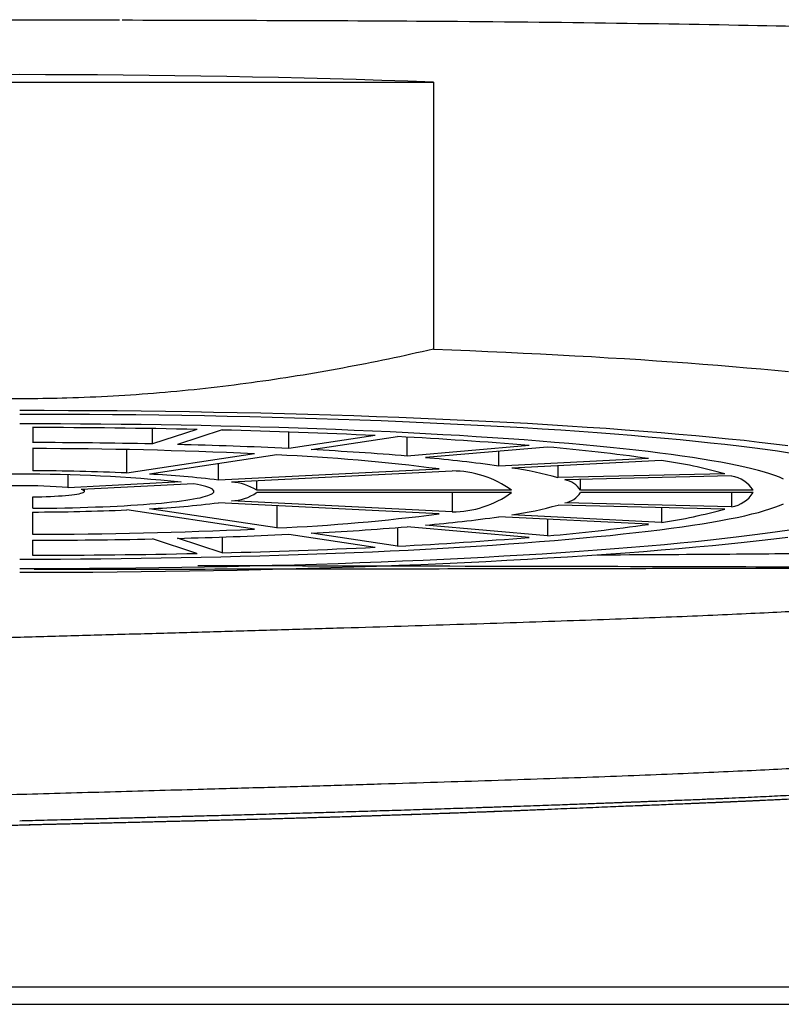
# Model space of a CAD drawing. Header units: millimetres. Extents: x 8 to 914, y 12 to 444.
# Tile 22 of 48: x 412 to 420, y 372 to 383. Entities that reach past the tile are written whole.
import ezdxf

# ---------------------------------------------------------------- set-up
doc = ezdxf.new("R2010")
doc.units = ezdxf.units.MM

msp = doc.modelspace()

# ---------------------------------------------------------------- linework, layer by layer
at = {"color": 7, "linetype": 'Continuous', "lineweight": 30}
for p, q in [((406.819, 382.273), (416.411, 382.273)), ((416.411, 382.273), (416.411, 379.177)), ((411.765, 378.269), (411.765, 378.095)), ((413.152, 378.079), (413.152, 378.257)), ((413.669, 378.247), (413.152, 378.079)), ((413.959, 378.241), (413.442, 378.072)), ((414.734, 378.025), (414.734, 378.218)), ((415.734, 378.176), (414.734, 378.025)), ((415.994, 378.163), (414.994, 378.012)), ((416.104, 377.938), (416.104, 378.158)), ((417.518, 378.061), (416.104, 377.938)), ((411.765, 378.025), (411.765, 377.768)), ((412.858, 377.742), (412.858, 378.013)), ((414.334, 377.965), (412.858, 377.742)), ((414.594, 377.952), (413.118, 377.729)), ((417.73, 378.043), (416.316, 377.92)), ((417.167, 377.823), (417.167, 377.994)), ((413.918, 377.659), (413.918, 377.85)), ((418.9, 377.91), (417.167, 377.823)), ((419.05, 377.888), (417.317, 377.8)), ((417.853, 377.688), (417.853, 377.827)), ((412.176, 377.572), (412.176, 377.718)), ((416.474, 377.788), (413.918, 377.659)), ((416.624, 377.765), (414.068, 377.637)), ((419.785, 377.733), (417.853, 377.688)), ((413.484, 377.638), (412.176, 377.572)), ((413.634, 377.615), (412.326, 377.549)), ((414.361, 377.542), (414.361, 377.652)), ((419.863, 377.708), (417.93, 377.662)), ((418.113, 377.542), (418.113, 377.667)), ((412.365, 377.528), (412.365, 377.551)), ((417.313, 377.542), (414.361, 377.542)), ((417.313, 377.515), (414.361, 377.515)), ((416.624, 377.515), (416.624, 377.291)), ((420.113, 377.542), (418.113, 377.542)), ((420.113, 377.515), (418.113, 377.515)), ((419.863, 377.515), (419.863, 377.349)), ((411.765, 377.333), (411.765, 377.464)), ((416.474, 377.269), (413.918, 377.397)), ((416.624, 377.291), (414.068, 377.42)), ((419.785, 377.324), (417.853, 377.369)), ((419.863, 377.349), (417.93, 377.395)), ((411.765, 377.032), (411.765, 377.289)), ((414.334, 377.092), (412.858, 377.315)), ((414.594, 377.105), (413.118, 377.328)), ((414.594, 377.363), (414.594, 377.105)), ((419.05, 377.169), (417.317, 377.257)), ((419.05, 377.341), (419.05, 377.169)), ((417.73, 377.014), (416.316, 377.137)), ((418.9, 377.147), (417.167, 377.234)), ((417.73, 377.206), (417.73, 377.014)), ((415.734, 376.88), (414.734, 377.031)), ((415.994, 376.894), (414.994, 377.045)), ((415.994, 377.11), (415.994, 376.894)), ((417.518, 376.995), (416.104, 377.119)), ((411.765, 376.788), (411.765, 376.962)), ((413.669, 376.81), (413.152, 376.978)), ((413.959, 376.816), (413.442, 376.985)), ((413.959, 377), (413.959, 376.816)), ((420.729, 371.78), (402.5, 371.78)), ((402.697, 371.583), (420.532, 371.583))]:
    msp.add_line(p, q, dxfattribs=at)
at = {"color": 7, "linetype": 'Continuous', "lineweight": 30, "flags": 128}
for points in [[(416.411, 379.177), (416.622, 379.169), (416.832, 379.161), (417.04, 379.152), (417.246, 379.142), (417.45, 379.133), (417.651, 379.123), (417.85, 379.112), (418.047, 379.102), (418.242, 379.091), (418.434, 379.079), (418.624, 379.068), (418.811, 379.056), (418.995, 379.043), (419.176, 379.031), (419.355, 379.018), (419.531, 379.005), (419.704, 378.991), (419.873, 378.977), (420.04, 378.963), (420.204, 378.949), (420.364, 378.934), (420.521, 378.92)], [(411.615, 378.47), (411.897, 378.469), (412.18, 378.468), (412.462, 378.467), (412.744, 378.465), (413.024, 378.462), (413.304, 378.458), (413.583, 378.454), (413.86, 378.449), (414.136, 378.444), (414.41, 378.438), (414.682, 378.431), (414.952, 378.424), (415.22, 378.416), (415.485, 378.407), (415.748, 378.398), (416.007, 378.388), (416.264, 378.378), (416.518, 378.367), (416.768, 378.356), (417.015, 378.344), (417.258, 378.331), (417.497, 378.318), (417.732, 378.304), (417.963, 378.29), (418.189, 378.275), (418.411, 378.26), (418.629, 378.244), (418.841, 378.228), (419.049, 378.211), (419.251, 378.194), (419.449, 378.176), (419.641, 378.158), (419.827, 378.14), (420.008, 378.121), (420.183, 378.101), (420.352, 378.082), (420.515, 378.062)], [(411.615, 378.426), (411.884, 378.426), (412.154, 378.425), (412.423, 378.423), (412.691, 378.421), (412.959, 378.419), (413.226, 378.415), (413.492, 378.411), (413.756, 378.407), (414.019, 378.401), (414.281, 378.396), (414.54, 378.389), (414.798, 378.382), (415.053, 378.375), (415.306, 378.367), (415.556, 378.358), (415.804, 378.349), (416.049, 378.339), (416.291, 378.328), (416.529, 378.317), (416.765, 378.306), (416.996, 378.294), (417.225, 378.281), (417.449, 378.268), (417.669, 378.255), (417.885, 378.241), (418.097, 378.226), (418.304, 378.211), (418.507, 378.196), (418.705, 378.18), (418.898, 378.163), (419.086, 378.146), (419.269, 378.129), (419.447, 378.111), (419.619, 378.093), (419.786, 378.075), (419.948, 378.056), (420.103, 378.037), (420.253, 378.017), (420.397, 377.998), (420.535, 377.977)], [(420.464, 377.671), (420.418, 377.692), (420.366, 377.712), (420.308, 377.731), (420.244, 377.751), (420.174, 377.771), (420.099, 377.79), (420.017, 377.81), (419.93, 377.829), (419.837, 377.848), (419.738, 377.866), (419.634, 377.885), (419.524, 377.903), (419.409, 377.921), (419.289, 377.938), (419.163, 377.956), (419.032, 377.973), (418.896, 377.99), (418.755, 378.006), (418.609, 378.022), (418.458, 378.038), (418.303, 378.053), (418.143, 378.068), (417.979, 378.083), (417.81, 378.097), (417.637, 378.111), (417.46, 378.125), (417.279, 378.138), (417.094, 378.151), (416.905, 378.163), (416.712, 378.175), (416.516, 378.186), (416.317, 378.197), (416.115, 378.208), (415.909, 378.218), (415.701, 378.227), (415.489, 378.236), (415.275, 378.245), (415.059, 378.253), (414.84, 378.261), (414.619, 378.268), (414.396, 378.274), (414.171, 378.281), (413.944, 378.286), (413.716, 378.291), (413.486, 378.296), (413.255, 378.3), (413.023, 378.303), (412.789, 378.306), (412.555, 378.309), (412.321, 378.31), (412.086, 378.312), (411.85, 378.313), (411.615, 378.313)], [(411.765, 377.333), (411.858, 377.334), (411.951, 377.335), (412.044, 377.336), (412.136, 377.338), (412.226, 377.34), (412.316, 377.342), (412.405, 377.345), (412.492, 377.348), (412.578, 377.351), (412.662, 377.355), (412.744, 377.359), (412.824, 377.363), (412.902, 377.368), (412.978, 377.372), (413.051, 377.378), (413.122, 377.383), (413.191, 377.389), (413.256, 377.394), (413.319, 377.4), (413.379, 377.407), (413.436, 377.413), (413.489, 377.42), (413.539, 377.427), (413.586, 377.434), (413.63, 377.441), (413.67, 377.449), (413.706, 377.456), (413.739, 377.464), (413.768, 377.472), (413.793, 377.48), (413.815, 377.487), (413.833, 377.496), (413.847, 377.504), (413.857, 377.512), (413.863, 377.52), (413.865, 377.528), (413.863, 377.536), (413.857, 377.544), (413.848, 377.553), (413.834, 377.561), (413.817, 377.569), (413.796, 377.577), (413.771, 377.585), (413.742, 377.592), (413.71, 377.6), (413.674, 377.608), (413.634, 377.615)], [(411.765, 377.464), (411.818, 377.466), (411.871, 377.467), (411.922, 377.469), (411.971, 377.471), (412.019, 377.473), (412.064, 377.476), (412.107, 377.479), (412.147, 377.482), (412.185, 377.486), (412.219, 377.49), (412.25, 377.494), (412.278, 377.498), (412.302, 377.502), (412.322, 377.507), (412.338, 377.511), (412.351, 377.516), (412.359, 377.521), (412.364, 377.526), (412.364, 377.53), (412.361, 377.535), (412.353, 377.54), (412.342, 377.545), (412.326, 377.549)], [(411.615, 376.744), (411.85, 376.744), (412.086, 376.745), (412.321, 376.746), (412.555, 376.748), (412.789, 376.751), (413.023, 376.754), (413.255, 376.757), (413.486, 376.761), (413.716, 376.766), (413.944, 376.771), (414.171, 376.776), (414.396, 376.782), (414.619, 376.789), (414.84, 376.796), (415.059, 376.804), (415.275, 376.812), (415.489, 376.82), (415.701, 376.83), (415.909, 376.839), (416.115, 376.849), (416.317, 376.86), (416.516, 376.871), (416.712, 376.882), (416.905, 376.894), (417.094, 376.906), (417.279, 376.919), (417.46, 376.932), (417.637, 376.946), (417.81, 376.959), (417.979, 376.974), (418.143, 376.989), (418.303, 377.004), (418.458, 377.019), (418.609, 377.035), (418.755, 377.051), (418.896, 377.067), (419.032, 377.084), (419.163, 377.101), (419.289, 377.119), (419.409, 377.136), (419.524, 377.154), (419.634, 377.172), (419.738, 377.191), (419.837, 377.209), (419.93, 377.228), (420.017, 377.247), (420.099, 377.267), (420.174, 377.286), (420.244, 377.306), (420.308, 377.325), (420.366, 377.345), (420.418, 377.365), (420.464, 377.386)], [(420.535, 377.08), (420.397, 377.059), (420.253, 377.04), (420.103, 377.02), (419.948, 377.001), (419.786, 376.982), (419.619, 376.964), (419.447, 376.945), (419.269, 376.928), (419.086, 376.911), (418.898, 376.894), (418.705, 376.877), (418.507, 376.861), (418.304, 376.846), (418.097, 376.831), (417.885, 376.816), (417.669, 376.802), (417.449, 376.789), (417.225, 376.776), (416.996, 376.763), (416.765, 376.751), (416.529, 376.74), (416.291, 376.729), (416.049, 376.718), (415.804, 376.708), (415.556, 376.699), (415.306, 376.69), (415.053, 376.682), (414.798, 376.675), (414.54, 376.668), (414.281, 376.661), (414.019, 376.656), (413.756, 376.65), (413.492, 376.646), (413.226, 376.642), (412.959, 376.638), (412.691, 376.636), (412.423, 376.634), (412.154, 376.632), (411.884, 376.631), (411.615, 376.631)], [(420.515, 376.995), (420.352, 376.975), (420.183, 376.955), (420.008, 376.936), (419.827, 376.917), (419.641, 376.899), (419.449, 376.881), (419.251, 376.863), (419.049, 376.846), (418.841, 376.829), (418.629, 376.813), (418.411, 376.797), (418.189, 376.782), (417.963, 376.767), (417.732, 376.753), (417.497, 376.739), (417.258, 376.726), (417.015, 376.713), (416.768, 376.701), (416.518, 376.69), (416.264, 376.679), (416.007, 376.669), (415.748, 376.659), (415.485, 376.65), (415.22, 376.641), (414.952, 376.633), (414.682, 376.626), (414.41, 376.619), (414.136, 376.613), (413.86, 376.608), (413.583, 376.603), (413.304, 376.599), (413.024, 376.595), (412.744, 376.592), (412.462, 376.59), (412.18, 376.588), (411.897, 376.588), (411.615, 376.587)]]:
    msp.add_lwpolyline(points, dxfattribs=at)
at = {"color": 7, "linetype": 'Continuous', "lineweight": 30}
for centre, radius, start, end in [((411.615, 251.412), 130.948, 87.90114, 92.09886), ((411.631, 283.584), 94.685, 88.76626, 89.91894), ((412.079, 301.54), 76.723, 87.26927, 88.59565), ((411.627, 305.647), 72.448, 88.79411, 89.8911), ((411.97, 319.386), 58.705, 87.30131, 88.5636), ((413.502, 329.46), 48.767, 85.2765, 87.0713), ((411.696, 320.056), 57.969, 87.39212, 89.93228), ((413.559, 355.215), 22.761, 82.6421, 87.3958), ((413.059, 340.749), 37.314, 85.3199, 87.028), ((415.804, 355.87), 22.256, 82.0046, 85.0352), ((414.82, 360.956), 17.029, 82.0779, 84.962), ((418.238, 372.203), 5.742, 74.3668, 81.8684), ((411.615, 358.639), 19.09, 84.3809, 95.6191), ((411.653, 349.548), 28.22, 87.5522, 89.7722), ((412.541, 366.487), 11.257, 82.9745, 87.0634), ((416.624, 376.594), 1.172, 53.9916, 89.9721), ((416.682, 373.453), 4.393, 74.5479, 81.6873), ((411.615, 370.703), 6.892, 85.3279, 94.6721), ((414.029, 377.019), 0.619, 57.5845, 86.3793), ((417.88, 377.387), 0.28, 33.4453, 79.5445), ((419.803, 377.344), 0.368, 32.3901, 80.5997), ((414.053, 377.962), 0.542, 271.5204, 304.5159), ((416.624, 378.463), 1.172, 270.0279, 306.0084), ((417.88, 377.67), 0.28, 280.4555, 326.5547), ((419.803, 377.713), 0.368, 279.4003, 327.6099), ((412.577, 388.155), 10.841, 272.858, 277.1041), ((416.682, 381.604), 4.393, 278.3127, 285.4521), ((411.659, 405.225), 27.936, 270.2165, 272.4591), ((413.559, 399.842), 22.761, 272.6042, 277.3579), ((418.238, 382.854), 5.742, 278.1316, 285.6332), ((414.82, 394.101), 17.029, 275.038, 277.9221), ((415.804, 399.186), 22.256, 274.9648, 277.9954), ((411.696, 435.001), 57.969, 270.06772, 272.60788), ((411.97, 435.671), 58.705, 271.4364, 272.69869), ((413.059, 414.308), 37.314, 272.972, 274.6801), ((411.627, 449.41), 72.448, 270.1089, 271.20589), ((413.502, 425.597), 48.767, 272.9287, 274.7235), ((411.631, 471.473), 94.685, 270.08106, 271.23374), ((412.079, 453.517), 76.723, 271.40435, 272.73073)]:
    msp.add_arc(centre, radius, start, end, dxfattribs=at)
for points, knots in [([(407.872, 382.986), (407.999, 382.987), (408.254, 382.988), (408.64, 382.99), (409.028, 382.992), (409.417, 382.993), (409.809, 382.995), (410.202, 382.996), (410.585, 382.996), (410.958, 382.997), (411.321, 382.997), (411.684, 382.997), (412.047, 382.997), (412.411, 382.997), (412.652, 382.996), (412.773, 382.996)], [0, 0, 0, 0, 0.080513, 0.160833, 0.240989, 0.321012, 0.400931, 0.480776, 0.560577, 0.633715, 0.706863, 0.780044, 0.853282, 0.926599, 1, 1, 1, 1]), ([(412.801, 382.994), (414.085, 382.991), (416.988, 382.985), (420.123, 382.936), (422.312, 382.883), (423.547, 382.831), (424.209, 382.776), (424.282, 382.718), (423.834, 382.68), (423.615, 382.662)], [0, 0, 0, 0, 0.170449, 0.385399, 0.509651, 0.633557, 0.757253, 0.881045, 1, 1, 1, 1]), ([(416.411, 379.177), (416.236, 379.138), (415.887, 379.06), (415.36, 378.957), (414.832, 378.865), (414.301, 378.786), (413.768, 378.72), (413.234, 378.668), (412.698, 378.63), (412.192, 378.609), (411.714, 378.601), (411.267, 378.604), (410.82, 378.617), (410.373, 378.641), (409.901, 378.677), (409.405, 378.726), (408.886, 378.792), (408.367, 378.87), (407.849, 378.961), (407.333, 379.062), (406.99, 379.139), (406.819, 379.177)], [0, 0, 0, 0, 0.055417, 0.110847, 0.166274, 0.221687, 0.277132, 0.332596, 0.388058, 0.4435, 0.489697, 0.535914, 0.582136, 0.628354, 0.674552, 0.728652, 0.782762, 0.836864, 0.89124, 0.945623, 1, 1, 1, 1]), ([(421.981, 376.834), (422.003, 376.832), (422.057, 376.826), (421.716, 376.818), (421.009, 376.808), (419.867, 376.799), (418.934, 376.793), (418.325, 376.79), (418.306, 376.79)], [0, 0, 0, 0, 0.140651, 0.344874, 0.555031, 0.77112, 0.993139, 1, 1, 1, 1]), ([(413.677, 376.67), (414.679, 376.668), (416.702, 376.664), (419.249, 376.659), (421.133, 376.653), (421.945, 376.648), (422.076, 376.645), (421.905, 376.642), (421.46, 376.64), (420.748, 376.637), (419.781, 376.635), (418.578, 376.632), (417.17, 376.63), (415.59, 376.628), (413.882, 376.625), (412.588, 376.624), (411.885, 376.623), (411.781, 376.623)], [0, 0, 0, 0, 0.102278, 0.206424, 0.312438, 0.42032, 0.475136, 0.530424, 0.586182, 0.642411, 0.699112, 0.756283, 0.813925, 0.872039, 0.930623, 0.989677, 1, 1, 1, 1]), ([(421.964, 376.325), (421.987, 376.319), (422.033, 376.305), (422.038, 376.285), (421.997, 376.265), (421.904, 376.245), (421.763, 376.225), (421.573, 376.205), (421.335, 376.184), (421.051, 376.164), (420.721, 376.144), (420.347, 376.124), (419.932, 376.104), (419.476, 376.084), (418.983, 376.064), (418.454, 376.044), (417.893, 376.024), (417.301, 376.004), (416.683, 375.984), (416.039, 375.964), (415.375, 375.944), (414.692, 375.924), (413.995, 375.903), (413.286, 375.883), (412.569, 375.863), (411.848, 375.843), (411.126, 375.823), (410.405, 375.803), (409.691, 375.783), (408.986, 375.763), (408.293, 375.743), (407.617, 375.723), (406.96, 375.703), (406.325, 375.683), (405.715, 375.663), (405.134, 375.643), (404.584, 375.623), (404.067, 375.603), (403.587, 375.583), (403.146, 375.563), (402.745, 375.543), (402.386, 375.523), (402.072, 375.503), (401.804, 375.483), (401.583, 375.463), (401.411, 375.443), (401.286, 375.423), (401.213, 375.402), (401.187, 375.384), (401.208, 375.372), (401.217, 375.366)], [0, 0, 0, 0, 0.020921, 0.041842, 0.062763, 0.083683, 0.104604, 0.125525, 0.146446, 0.167367, 0.188288, 0.209208, 0.230129, 0.25105, 0.271971, 0.292892, 0.313812, 0.334733, 0.355654, 0.376575, 0.397496, 0.418416, 0.439337, 0.460258, 0.481179, 0.502099, 0.523021, 0.543943, 0.564865, 0.585788, 0.60671, 0.627632, 0.648554, 0.669476, 0.690399, 0.711321, 0.732243, 0.753165, 0.774088, 0.79501, 0.815932, 0.836854, 0.857776, 0.878699, 0.899621, 0.920543, 0.941465, 0.962388, 0.98331, 1, 1, 1, 1]), ([(421.966, 374.503), (421.975, 374.501), (422.015, 374.493), (422.037, 374.477), (422.03, 374.457), (421.97, 374.437), (421.86, 374.417), (421.702, 374.397), (421.495, 374.377), (421.24, 374.357), (420.94, 374.336), (420.594, 374.316), (420.206, 374.296), (419.776, 374.276), (419.307, 374.256), (418.801, 374.235), (418.26, 374.215), (417.688, 374.195), (417.086, 374.175), (416.459, 374.155), (415.807, 374.135), (415.136, 374.114), (414.448, 374.094), (413.813, 374.076), (413.238, 374.06), (412.726, 374.045), (412.212, 374.031), (411.714, 374.017), (411.234, 374.003), (410.774, 373.99), (410.2, 373.974), (409.511, 373.955), (408.714, 373.932), (407.926, 373.909), (407.154, 373.885), (406.404, 373.862), (405.681, 373.838), (404.992, 373.814), (404.385, 373.791), (403.858, 373.77), (403.402, 373.75), (402.981, 373.73), (402.598, 373.71), (402.256, 373.69), (401.957, 373.67), (401.703, 373.649), (401.498, 373.629), (401.343, 373.608), (401.239, 373.587), (401.195, 373.566), (401.187, 373.551), (401.209, 373.544), (401.21, 373.544)], [0, 0, 0, 0, 0.005526, 0.026534, 0.047542, 0.06855, 0.089558, 0.110566, 0.131575, 0.152583, 0.173591, 0.194599, 0.215607, 0.236615, 0.257624, 0.278632, 0.29964, 0.320648, 0.341656, 0.362664, 0.383673, 0.404681, 0.425689, 0.446697, 0.461704, 0.476712, 0.491719, 0.506726, 0.520247, 0.533562, 0.546957, 0.570587, 0.594463, 0.618585, 0.642954, 0.667568, 0.692427, 0.717533, 0.742885, 0.763345, 0.783963, 0.804738, 0.825671, 0.846761, 0.868009, 0.889414, 0.910976, 0.932696, 0.954573, 0.976607, 0.998799, 1, 1, 1, 1]), ([(422.017, 374.147), (422.017, 374.147), (422.012, 374.143), (421.991, 374.136), (421.953, 374.126), (421.918, 374.119), (421.892, 374.115), (421.879, 374.113), (421.866, 374.111), (421.852, 374.108), (421.837, 374.106), (421.819, 374.103), (421.786, 374.099), (421.737, 374.093), (421.672, 374.085), (421.603, 374.078), (421.531, 374.071), (421.458, 374.065), (421.384, 374.058), (421.31, 374.053), (421.236, 374.047), (421.163, 374.042), (421.092, 374.037), (421.024, 374.032), (420.958, 374.028), (420.896, 374.024), (420.836, 374.02), (420.78, 374.017), (420.729, 374.014), (420.694, 374.012), (420.672, 374.011), (420.661, 374.01), (420.649, 374.01), (420.637, 374.009), (420.587, 374.006), (420.497, 374.001), (420.366, 373.995), (420.231, 373.988), (420.093, 373.981), (419.946, 373.975), (419.835, 373.97), (419.759, 373.966), (419.722, 373.965), (419.681, 373.963), (419.64, 373.961), (419.6, 373.96), (419.56, 373.958), (419.5, 373.955), (419.419, 373.952), (419.313, 373.948), (419.207, 373.944), (419.102, 373.939), (419.012, 373.936), (418.936, 373.933), (418.872, 373.931), (418.814, 373.928), (418.761, 373.926), (418.713, 373.925), (418.672, 373.923), (418.631, 373.921), (418.587, 373.92), (418.534, 373.918), (418.472, 373.915), (418.4, 373.913), (418.318, 373.91), (418.226, 373.906), (418.125, 373.902), (418.017, 373.899), (417.901, 373.894), (417.775, 373.89), (417.639, 373.885), (417.493, 373.88), (417.335, 373.874), (417.201, 373.87), (417.102, 373.866), (417.043, 373.864), (416.992, 373.863), (416.906, 373.86), (416.743, 373.854), (416.501, 373.846), (416.217, 373.837), (415.932, 373.828), (415.65, 373.82), (415.373, 373.811), (415.099, 373.803), (414.824, 373.795), (414.54, 373.787), (414.261, 373.779), (413.986, 373.771), (413.787, 373.766), (413.656, 373.762), (413.595, 373.761), (413.528, 373.759), (413.454, 373.757), (413.375, 373.755), (413.296, 373.753), (413.177, 373.749), (413.021, 373.745), (412.831, 373.74), (412.651, 373.735), (412.482, 373.731), (412.323, 373.726), (412.167, 373.722), (412.015, 373.718), (411.868, 373.714), (411.737, 373.71), (411.654, 373.708), (411.615, 373.707)], [0, 0, 0, 0, 0.002152, 0.025914, 0.047298, 0.06852, 0.073262, 0.077996, 0.082721, 0.087438, 0.092147, 0.097886, 0.10501, 0.12233, 0.138954, 0.154881, 0.170111, 0.184645, 0.198481, 0.211622, 0.224066, 0.235814, 0.246867, 0.257044, 0.26655, 0.275385, 0.283549, 0.291155, 0.298069, 0.303579, 0.304959, 0.306467, 0.307981, 0.309499, 0.311022, 0.326753, 0.342991, 0.357916, 0.373246, 0.388979, 0.405116, 0.40805, 0.412222, 0.41636, 0.420418, 0.424396, 0.428293, 0.43211, 0.442193, 0.451669, 0.462158, 0.471787, 0.480556, 0.486685, 0.49231, 0.497431, 0.502048, 0.506161, 0.50977, 0.512875, 0.516588, 0.521074, 0.526331, 0.53236, 0.539161, 0.546734, 0.555079, 0.563634, 0.572872, 0.582793, 0.593397, 0.604683, 0.616652, 0.629303, 0.634968, 0.638758, 0.642492, 0.646213, 0.657826, 0.678248, 0.69856, 0.718459, 0.737945, 0.757019, 0.775051, 0.793455, 0.812233, 0.831383, 0.848545, 0.865997, 0.869954, 0.873927, 0.877914, 0.882917, 0.888106, 0.893199, 0.898196, 0.910981, 0.92309, 0.934524, 0.945281, 0.955363, 0.964768, 0.974985, 0.984263, 0.992601, 1, 1, 1, 1]), ([(421.934, 374.098), (421.933, 374.098), (421.93, 374.096), (421.926, 374.094), (421.922, 374.092), (421.918, 374.091), (421.916, 374.09), (421.915, 374.09), (421.914, 374.089), (421.913, 374.089), (421.912, 374.088), (421.911, 374.088), (421.908, 374.087), (421.901, 374.085), (421.891, 374.081), (421.878, 374.078), (421.861, 374.074), (421.84, 374.069), (421.814, 374.064), (421.789, 374.06), (421.765, 374.056), (421.742, 374.052), (421.718, 374.049), (421.694, 374.046), (421.672, 374.043), (421.651, 374.04), (421.634, 374.038), (421.619, 374.037), (421.607, 374.035), (421.598, 374.034), (421.592, 374.034), (421.587, 374.033), (421.583, 374.033), (421.578, 374.032), (421.573, 374.032), (421.568, 374.031), (421.563, 374.031), (421.558, 374.03), (421.543, 374.028), (421.517, 374.026), (421.479, 374.022), (421.442, 374.019), (421.406, 374.016), (421.371, 374.013), (421.333, 374.01), (421.292, 374.007), (421.247, 374.003), (421.197, 374), (421.146, 373.996), (421.097, 373.993), (421.052, 373.99), (421.01, 373.987), (420.972, 373.985), (420.939, 373.983), (420.909, 373.981), (420.88, 373.979), (420.847, 373.977), (420.812, 373.975), (420.773, 373.973), (420.721, 373.97), (420.656, 373.966), (420.573, 373.962), (420.489, 373.958), (420.406, 373.954), (420.323, 373.95), (420.234, 373.946), (420.163, 373.942), (420.113, 373.94), (420.087, 373.939), (420.061, 373.938), (420.034, 373.936), (420.009, 373.935), (419.989, 373.934), (419.969, 373.934), (419.945, 373.932), (419.904, 373.931), (419.849, 373.928), (419.778, 373.925), (419.699, 373.922), (419.611, 373.918), (419.512, 373.913), (419.422, 373.91), (419.364, 373.907), (419.342, 373.906)], [0, 0, 0, 0, 0.0101775, 0.0217933, 0.031559, 0.0394756, 0.0415456, 0.0436077, 0.0456621, 0.0477087, 0.0497475, 0.0517786, 0.0538018, 0.0647901, 0.0838256, 0.1001861, 0.1159473, 0.1426024, 0.1673506, 0.1878391, 0.2068056, 0.2242487, 0.240177, 0.2564484, 0.2707837, 0.2831913, 0.2936788, 0.3022521, 0.3089164, 0.3136755, 0.316532, 0.3190159, 0.3215442, 0.3241167, 0.3267334, 0.3293944, 0.3320994, 0.3348486, 0.3376419, 0.3562066, 0.3742451, 0.3936561, 0.4083571, 0.4237513, 0.4398355, 0.4568438, 0.474364, 0.4952631, 0.5145481, 0.532228, 0.5483109, 0.5628044, 0.5757153, 0.5870498, 0.5957974, 0.6053909, 0.6158279, 0.6271054, 0.6392204, 0.6521696, 0.6741947, 0.6982553, 0.7243342, 0.7452262, 0.7673607, 0.7907615, 0.8154389, 0.8218456, 0.8283339, 0.8349038, 0.8415555, 0.8482891, 0.8532564, 0.8557266, 0.8629198, 0.8707015, 0.8854836, 0.9020248, 0.9203354, 0.9404259, 0.9623071, 0.9859898, 1, 1, 1, 1]), ([(420.382, 373.952), (420.36, 373.951), (420.298, 373.948), (420.197, 373.944), (420.114, 373.94), (420.067, 373.938), (420.055, 373.937), (420.042, 373.937), (420.029, 373.936), (420.016, 373.935), (420.003, 373.935), (419.978, 373.934), (419.938, 373.932), (419.88, 373.929), (419.813, 373.926), (419.737, 373.923), (419.652, 373.919), (419.562, 373.916), (419.469, 373.912), (419.373, 373.908), (419.269, 373.903), (419.162, 373.899), (419.051, 373.894), (418.943, 373.89), (418.865, 373.887), (418.82, 373.885), (418.806, 373.884), (418.791, 373.884), (418.777, 373.883), (418.762, 373.883), (418.717, 373.881), (418.637, 373.878), (418.52, 373.873), (418.392, 373.868), (418.254, 373.862), (418.107, 373.856), (417.96, 373.85), (417.81, 373.844), (417.658, 373.837), (417.501, 373.831), (417.345, 373.825), (417.192, 373.819), (417.028, 373.812), (416.849, 373.806), (416.649, 373.798), (416.441, 373.791), (416.233, 373.784), (416.026, 373.777), (415.873, 373.772), (415.768, 373.768), (415.712, 373.766), (415.657, 373.765), (415.601, 373.763), (415.544, 373.761), (415.417, 373.757), (415.216, 373.751), (414.938, 373.742), (414.654, 373.734), (414.409, 373.728), (414.207, 373.722), (414.05, 373.718), (413.891, 373.714), (413.727, 373.71), (413.556, 373.706), (413.361, 373.701), (413.15, 373.696), (412.927, 373.69), (412.714, 373.685), (412.51, 373.68), (412.315, 373.676), (412.13, 373.671), (411.954, 373.667), (411.776, 373.662), (411.59, 373.657), (411.387, 373.652), (411.172, 373.646), (410.945, 373.639), (410.724, 373.633), (410.51, 373.627), (410.305, 373.621), (410.096, 373.614), (409.893, 373.608), (409.671, 373.601), (409.429, 373.594), (409.157, 373.585), (408.884, 373.577), (408.676, 373.57), (408.56, 373.567), (408.534, 373.566)], [0, 0, 0, 0, 0.0093168, 0.0259071, 0.0404617, 0.0420941, 0.0437261, 0.0453579, 0.0469894, 0.0486206, 0.0502514, 0.051882, 0.058072, 0.065226, 0.0733494, 0.0824478, 0.0925273, 0.103594, 0.1136576, 0.1244259, 0.1359024, 0.1480905, 0.1594073, 0.1712796, 0.1821884, 0.1836489, 0.1851169, 0.1865923, 0.1880751, 0.1895654, 0.1910631, 0.2019266, 0.2136158, 0.226133, 0.2394803, 0.2536594, 0.2677978, 0.2808773, 0.2951132, 0.3091884, 0.3231002, 0.3365879, 0.3492998, 0.36566, 0.3825403, 0.3999374, 0.4178472, 0.4340279, 0.4505976, 0.455001, 0.4594307, 0.4638865, 0.4683684, 0.4728763, 0.47741, 0.4987306, 0.5204205, 0.5424682, 0.5648611, 0.5767242, 0.5886761, 0.6007148, 0.6128379, 0.6257611, 0.6392223, 0.6565549, 0.6731135, 0.6889194, 0.7039906, 0.7183423, 0.7319871, 0.744935, 0.757194, 0.7711975, 0.7860996, 0.8019115, 0.8186478, 0.8363273, 0.8508953, 0.8660735, 0.8818777, 0.8976494, 0.9112921, 0.9317259, 0.9523125, 0.9730451, 0.9939166, 1, 1, 1, 1]), ([(417.662, 373.837), (417.639, 373.837), (417.556, 373.833), (417.409, 373.827), (417.275, 373.822), (417.192, 373.819), (417.164, 373.818), (417.137, 373.817), (417.109, 373.816), (417.082, 373.815), (417.055, 373.814), (416.987, 373.811), (416.886, 373.807), (416.75, 373.802), (416.59, 373.797), (416.402, 373.79), (416.194, 373.782), (416.001, 373.776), (415.823, 373.77), (415.653, 373.764), (415.506, 373.759), (415.378, 373.755), (415.265, 373.752), (415.145, 373.748), (415.019, 373.745), (414.887, 373.741), (414.739, 373.736), (414.574, 373.732), (414.393, 373.727), (414.203, 373.722), (414.048, 373.718), (413.93, 373.715), (413.853, 373.713), (413.774, 373.711), (413.691, 373.709), (413.6, 373.706), (413.483, 373.704), (413.347, 373.7), (413.197, 373.697), (413.039, 373.693), (412.876, 373.689), (412.709, 373.685), (412.554, 373.681), (412.414, 373.678), (412.286, 373.675), (412.172, 373.672), (412.07, 373.67), (411.981, 373.668), (411.904, 373.666), (411.84, 373.664), (411.796, 373.663), (411.767, 373.663), (411.749, 373.662), (411.731, 373.662), (411.714, 373.661), (411.696, 373.661), (411.679, 373.66), (411.651, 373.66), (411.63, 373.659), (411.614, 373.659)], [0, 0, 0, 0, 0.013451, 0.04695, 0.082644, 0.087722, 0.092778, 0.09781, 0.102818, 0.107804, 0.112765, 0.117704, 0.144442, 0.167712, 0.19041, 0.229511, 0.266773, 0.298484, 0.32872, 0.357482, 0.384768, 0.402602, 0.421414, 0.441201, 0.461959, 0.483683, 0.506366, 0.534323, 0.563593, 0.594128, 0.625863, 0.638017, 0.650337, 0.662822, 0.675474, 0.689678, 0.706045, 0.730777, 0.754316, 0.776678, 0.804803, 0.830861, 0.854873, 0.876853, 0.896505, 0.91421, 0.929971, 0.943793, 0.955679, 0.965628, 0.973642, 0.976382, 0.979115, 0.981839, 0.984556, 0.987266, 0.989967, 0.992661, 1, 1, 1, 1])]:
    msp.add_open_spline(points, degree=3, knots=knots, dxfattribs=at)

doc.saveas('drawing.dxf')
